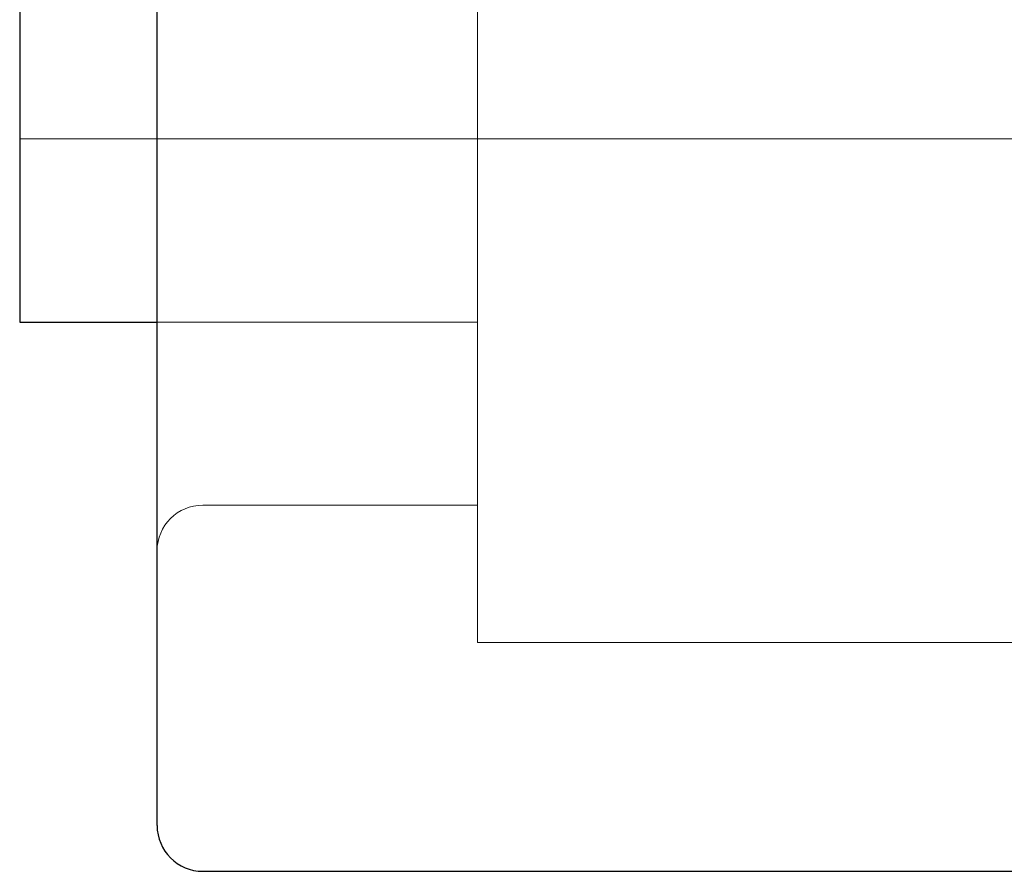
# Model space of a CAD drawing. Header units: millimetres. Extents: x 6089.8 to 6187.4, y 7494.6 to 7588.1.
# Tile 73 of 111: x 6129.4 to 6140.1, y 7563.1 to 7572.4. Entities that reach past the tile are written whole.
import ezdxf
from ezdxf.lldxf.tags import DXFTag

# ---------------------------------------------------------------- set-up
doc = ezdxf.new("R2010")
doc.units = ezdxf.units.MM
doc.layers.add('1', color=7, linetype='CONTINUOUS', true_color=0xffffff)
tags = doc.linetypes.add('DASHED', pattern=[25.72, 12.86, -12.86]).pattern_tags.tags
tags[6:7] = [DXFTag(74, 4), DXFTag(75, 0), DXFTag(340, '0'), DXFTag(46, 0.0), DXFTag(50, 0.0), DXFTag(44, 0.0), DXFTag(45, 0.0)]
tags[4:5] = [DXFTag(74, 4), DXFTag(75, 0), DXFTag(340, '0'), DXFTag(46, 0.0), DXFTag(50, 0.0), DXFTag(44, 0.0), DXFTag(45, 0.0)]

msp = doc.modelspace()

# ---------------------------------------------------------------- linework, layer by layer
at = {"layer": '1', "color": 7, "linetype": 'Continuous'}
for p, q in [((6130.875, 7563.551), (6130.875, 7584.551)), ((6129.375, 7579.051), (6129.375, 7569.051)), ((6129.375, 7569.051), (6130.875, 7569.051)), ((6131.375, 7563.051), (6143.875, 7563.051))]:
    msp.add_line(p, q, dxfattribs=at)
at = {"layer": '1', "color": 251, "linetype": 'DASHED', "lineweight": 5}
for p, q in [((6134.375, 7582.551), (6134.375, 7565.551)), ((6129.375, 7571.051), (6134.375, 7571.051)), ((6134.375, 7571.051), (6140.375, 7571.051)), ((6130.875, 7569.051), (6134.375, 7569.051)), ((6131.375, 7567.051), (6134.375, 7567.051)), ((6134.375, 7565.551), (6140.375, 7565.551))]:
    msp.add_line(p, q, dxfattribs=at)
at = {"layer": '1', "color": 251, "linetype": 'DASHED', "lineweight": 5, "extrusion": (0, 0, -1)}
msp.add_arc((-6131.375, 7566.551), 0.5, 0, 90, dxfattribs=at)
at = {"layer": '1', "color": 7, "linetype": 'Continuous'}
msp.add_arc((6131.375, 7563.551), 0.5, 180, 270, dxfattribs=at)

doc.saveas('drawing.dxf')
